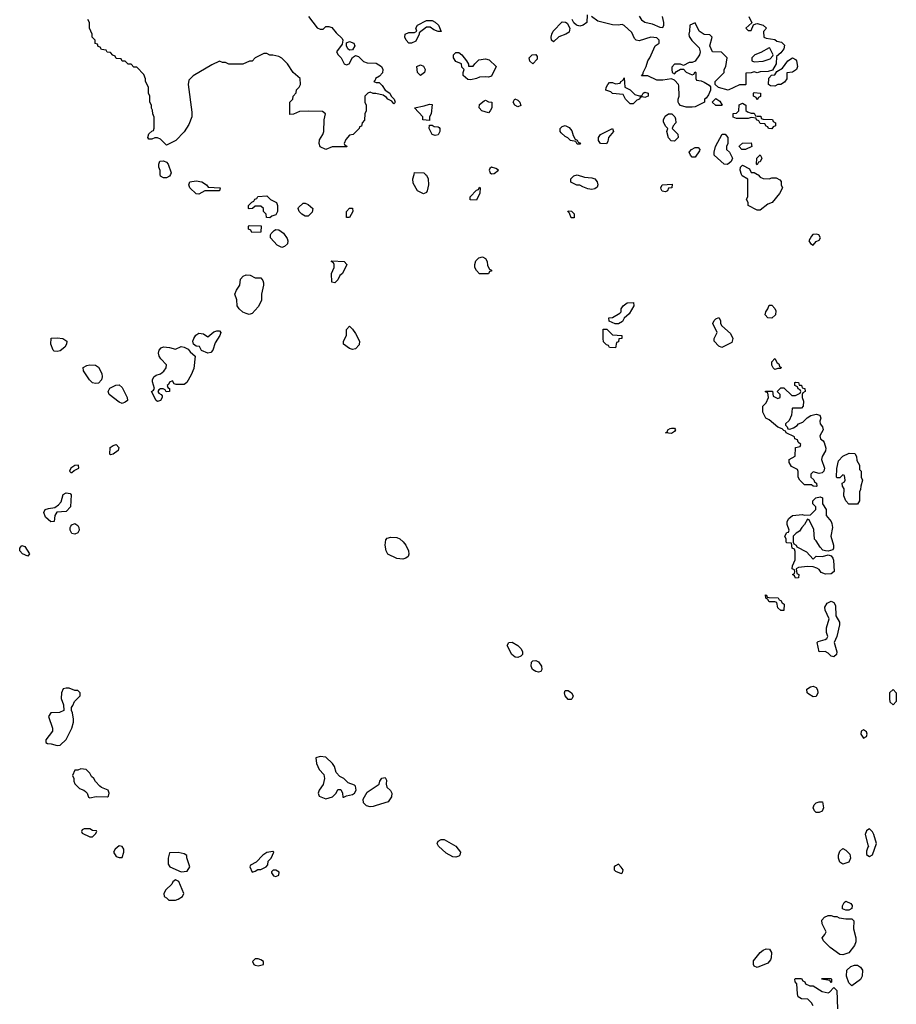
# Model space of a CAD drawing. Header units: inches. Extents: x 2601682 to 2755810, y 449311 to 584050.
# Tile 230 of 256: x 2634256 to 2640192, y 534380 to 541048. Entities that reach past the tile are written whole.
import ezdxf

# ---------------------------------------------------------------- set-up
doc = ezdxf.new("R2010")
doc.units = ezdxf.units.IN
doc.header["$MEASUREMENT"] = 0
for name, color, linetype in [('C6533', 7, 'Continuous'), ('C6534', 7, 'Continuous'), ('C6543', 7, 'Continuous')]:
    doc.layers.add(name, color=color, linetype=linetype)

msp = doc.modelspace()

# ---------------------------------------------------------------- linework, layer by layer
at = {"layer": 'C6533', "color": 2}
for points, elevation in [([(2635276.5, 540000), (2635270, 539988), (2635250, 539978), (2635230, 539978), (2635208.7, 539988.7), (2635208.3, 540000)], 38), ([(2637003.7, 540000), (2637010, 539994), (2637022, 539970), (2637024.7, 539930), (2637016, 539890), (2637010, 539878), (2636990, 539868), (2636948.9, 539888.9), (2636920.4, 539940.4), (2636918, 539970), (2636926.2, 540000)], 38), ([(2639251.9, 540000), (2639256.9, 539996.9), (2639270, 539982), (2639290, 539972), (2639330, 539971.3), (2639350, 539978), (2639378, 539978), (2639403.6, 539963.6), (2639411.6, 539951.6), (2639412, 539930), (2639422, 539910), (2639402, 539870), (2639351.1, 539808.9), (2639322, 539798), (2639270, 539758), (2639250, 539758), (2639188.7, 539790), (2639188, 539810), (2639178, 539830), (2639186, 539850), (2639187.3, 539967.3), (2639148, 539990), (2639144.8, 540000)], 38), ([(2640000, 535562), (2639990, 535555.3), (2639980.7, 535530), (2640000, 535460.1)], 42), ([(2640000, 535443), (2639990, 535418), (2639990, 535394), (2640000, 535388)], 42), ([(2639628, 534370), (2639618, 534390), (2639593.6, 534413.6), (2639550, 534418), (2639528, 534430), (2639522, 534450), (2639518, 534518), (2639507.3, 534532.7), (2639506, 534550), (2639510, 534554), (2639550, 534554), (2639558, 534538), (2639572.7, 534532.7), (2639578, 534518), (2639605.4, 534505.4), (2639630, 534504.7), (2639690, 534466), (2639730, 534458), (2639739, 534461), (2639770, 534494), (2639790, 534474), (2639794, 534350)], 38)]:
    msp.add_lwpolyline(points, dxfattribs=dict(at, elevation=elevation))
for points, elevation in [([(2638130, 539898), (2638103.1, 539903.1), (2638070, 539915.3), (2638050, 539928), (2638028.4, 539928.4), (2637987.3, 539947.3), (2637988, 539970), (2638008.4, 539991.6), (2638030, 539998), (2638080.7, 539980.7), (2638130, 539977.3), (2638150.6, 539970.6), (2638166, 539950), (2638171, 539930), (2638165.4, 539914.6), (2638150, 539902)], 38), ([(2635470, 539866), (2635450, 539868), (2635408, 539910), (2635402, 539930), (2635408, 539950), (2635450, 539957.3), (2635490, 539950.7), (2635522, 539930), (2635532.7, 539912.7), (2635614, 539910), (2635610, 539888), (2635510, 539888)], 38), ([(2638630, 539882), (2638607.3, 539887.3), (2638600.4, 539900.4), (2638598, 539910), (2638606, 539930), (2638674, 539934), (2638671.1, 539908.9), (2638650, 539906), (2638642, 539890)], 38), ([(2635950, 539706), (2635927.3, 539707.3), (2635926, 539730), (2635906, 539750), (2635906, 539770), (2635890, 539786), (2635850, 539786), (2635831.6, 539768.4), (2635810, 539766), (2635806, 539770), (2635806, 539790), (2635827.3, 539812.7), (2635842, 539818), (2635847.3, 539832.7), (2635862, 539838), (2635868.4, 539851.6), (2635930, 539854), (2635954, 539830), (2635994, 539810), (2636002, 539790), (2636002, 539750), (2635990, 539726), (2635963.6, 539716.4)], 38), ([(2637350, 539826), (2637307.3, 539827.3), (2637307.3, 539847.3), (2637350, 539894), (2637362, 539898), (2637370, 539914), (2637374, 539910), (2637372.7, 539872.7)], 38), ([(2636190, 539717), (2636166, 539730), (2636149, 539750), (2636142, 539770), (2636144, 539776), (2636175.3, 539804.7), (2636190, 539806), (2636210, 539797.3), (2636240.7, 539770), (2636235.8, 539744.2), (2636210, 539718)], 38), ([(2636490, 539708.7), (2636469, 539709), (2636469, 539750), (2636490, 539772), (2636510, 539772), (2636511.3, 539750)], 38), ([(2637990, 539706), (2637978, 539738), (2637968, 539750), (2637970, 539754), (2637991.6, 539751.6), (2638010, 539734), (2638010, 539706)], 38), ([(2635827.3, 539607.3), (2635822, 539622), (2635806, 539630), (2635806, 539650), (2635810, 539654), (2635892, 539652), (2635890, 539608)], 38), ([(2636030, 539505.6), (2636000.3, 539520.3), (2635954, 539570), (2635954, 539590), (2635959, 539601), (2635979, 539621), (2635990, 539626), (2636010, 539624.7), (2636042.5, 539602.5), (2636067.2, 539567.2), (2636072.7, 539550), (2636068.4, 539530), (2636050, 539511.6)], 38), ([(2639650, 539595.1), (2639627.1, 539592.9), (2639616.9, 539583.1), (2639600.7, 539550), (2639610, 539531.3), (2639630, 539521), (2639650, 539546), (2639670, 539556), (2639679.3, 539570), (2639668, 539590)], 42), ([(2636390, 539266), (2636368.7, 539270), (2636368, 539330), (2636386, 539370), (2636386, 539390), (2636382, 539402), (2636366, 539410), (2636370, 539414), (2636454, 539410), (2636472, 539390), (2636442, 539330), (2636424.7, 539315.3), (2636410, 539286)], 38), ([(2637370, 539326), (2637348.4, 539348.4), (2637338, 539370), (2637338, 539390), (2637344.7, 539415.3), (2637364.7, 539435.3), (2637390, 539441), (2637411.3, 539431.3), (2637422, 539410), (2637423.6, 539383.6), (2637438, 539358), (2637451.1, 539351.1), (2637450, 539346), (2637438, 539342), (2637430, 539328)], 38), ([(2635850, 539300.7), (2635890, 539300.7), (2635902, 539282), (2635906, 539266), (2635906.5, 539250), (2635893.1, 539190), (2635894, 539146), (2635870, 539104), (2635830, 539057.2), (2635810, 539052.3), (2635790, 539057.6), (2635767.7, 539067.7), (2635742, 539090), (2635729.6, 539110), (2635727.3, 539150), (2635713, 539190), (2635724, 539216), (2635747.8, 539250), (2635751.5, 539290), (2635768.7, 539311.3), (2635790, 539319.5), (2635817.7, 539317.7)], 38), ([(2638310, 538988), (2638288.4, 538988.4), (2638247.3, 539007.3), (2638246, 539030), (2638270, 539032), (2638320.4, 539059.6), (2638328, 539070), (2638328.7, 539090), (2638342, 539110), (2638370, 539131.3), (2638412.7, 539132.7), (2638414, 539110), (2638383.6, 539056.4), (2638350, 539026), (2638336.9, 539003.1)], 38), ([(2639350, 539025.6), (2639322, 539030), (2639304, 539050), (2639308.7, 539070), (2639322, 539090), (2639330, 539114), (2639350, 539114), (2639370, 539092), (2639375.9, 539075.9), (2639374.4, 539050)], 38), ([(2639010, 538828.7), (2638990, 538838), (2638958, 538870), (2638958, 538890), (2638978, 538930), (2638948.7, 538990), (2638958, 539010), (2638970, 539022), (2638990, 539032), (2639002, 539010), (2639002, 538990), (2639010, 538974), (2639070, 538922), (2639084.7, 538890), (2639078, 538862)], 38), ([(2635530, 538789.7), (2635487.7, 538807.7), (2635474, 538834), (2635450, 538838), (2635433.2, 538850), (2635428, 538870), (2635434.3, 538890), (2635448.9, 538911.1), (2635470, 538924.6), (2635501.1, 538921.1), (2635530, 538901), (2635570, 538933.4), (2635590, 538940.5), (2635610, 538941), (2635617.3, 538930), (2635612.2, 538910), (2635579.6, 538860.4), (2635563.7, 538810), (2635550, 538795.1)], 38), ([(2636510, 538815.3), (2636490, 538822), (2636448.7, 538850), (2636449, 538871), (2636468.7, 538910), (2636468, 538950), (2636490, 538972), (2636510, 538952), (2636530, 538922), (2636556, 538870), (2636554.8, 538845.2), (2636530, 538818)], 38), ([(2638290, 538826), (2638250, 538828), (2638242, 538842), (2638230, 538846), (2638210, 538866), (2638206, 538890), (2638207.3, 538952.7), (2638232.7, 538952.7), (2638270, 538914), (2638334, 538910), (2638334, 538890), (2638314, 538886), (2638310, 538866), (2638298, 538862)], 38), ([(2634510, 538800.7), (2634490, 538803.7), (2634482.7, 538810), (2634466.6, 538850), (2634469.5, 538890.5), (2634510, 538894), (2634547.9, 538887.9), (2634574.8, 538870), (2634574, 538850), (2634562, 538830), (2634530, 538805.1)], 38), ([(2635316.5, 538576.5), (2635302.7, 538582.7), (2635290, 538602), (2635270, 538594), (2635263.6, 538576.4), (2635254, 538570), (2635258, 538558), (2635271.3, 538551.3), (2635270, 538529.3), (2635248.4, 538528.4), (2635242, 538542), (2635228, 538548), (2635210, 538548.7), (2635198, 538542), (2635191.3, 538530), (2635198, 538518), (2635214, 538510), (2635219.8, 538499.8), (2635220.7, 538490), (2635210, 538469.5), (2635190, 538462.7), (2635179, 538470), (2635149.3, 538530), (2635162, 538538), (2635168.7, 538550), (2635155.9, 538595.9), (2635155.6, 538610), (2635164.5, 538630), (2635179.7, 538640.3), (2635210, 538650.5), (2635232.3, 538667.7), (2635247, 538690), (2635249.3, 538710), (2635211.5, 538751.5), (2635200.9, 538770), (2635197, 538790), (2635200.9, 538810), (2635213.8, 538826.2), (2635230, 538832.4), (2635270, 538828.5), (2635310, 538816.3), (2635350, 538834.4), (2635370.3, 538830.3), (2635396.7, 538816.7), (2635410, 538798.8), (2635444.7, 538770), (2635434.4, 538685.6), (2635417, 538643), (2635388.7, 538591.3), (2635370, 538578.4)], 38), ([(2639370, 538678), (2639358, 538690), (2639348.9, 538708.9), (2639348.7, 538730), (2639370, 538754), (2639384.7, 538724.7), (2639396.9, 538716.9), (2639402, 538702), (2639412.7, 538692.7), (2639410, 538686), (2639390, 538686)], 38), ([(2634770, 538583.7), (2634750, 538589.5), (2634728.3, 538608.3), (2634689, 538670), (2634686.6, 538693.4), (2634710, 538706.8), (2634730.5, 538710.5), (2634770, 538707.7), (2634790, 538694), (2634811.9, 538651.9), (2634815.5, 538630), (2634810.5, 538609.5), (2634790, 538586.6)], 38), ([(2639470, 538274), (2639496.4, 538283.6), (2639520.4, 538299.6), (2639529, 538311), (2639558, 538322), (2639588.9, 538351.1), (2639613.2, 538366.8), (2639650, 538376.4), (2639674, 538370), (2639680.5, 538350), (2639674.9, 538330), (2639677.1, 538310), (2639692.7, 538290), (2639697.6, 538270), (2639674.4, 538230), (2639679.3, 538210), (2639696.7, 538196.7), (2639704.5, 538184.5), (2639714.4, 538145.6), (2639712.7, 538127.3), (2639691, 538090), (2639684.7, 538070), (2639706.8, 538010), (2639701, 537990), (2639690, 537979), (2639670, 537975.3), (2639630, 537986), (2639614, 537970), (2639614, 537950), (2639632.7, 537932.7), (2639638, 537918), (2639652, 537910), (2639654, 537890), (2639650, 537886), (2639628.4, 537888.4), (2639618, 537898), (2639570, 537898), (2639538, 537930), (2639528, 537950), (2639527.3, 537987.3), (2639522, 538002), (2639483.1, 538023.1), (2639466, 538050), (2639466, 538070), (2639507.3, 538092.7), (2639508.4, 538151.6), (2639542, 538158), (2639546, 538170), (2639527.3, 538187.3), (2639522, 538202), (2639506, 538210), (2639502, 538222), (2639446, 538250), (2639442, 538262), (2639430, 538266), (2639418, 538278), (2639390, 538288), (2639330, 538338), (2639308, 538350), (2639288, 538390), (2639288.4, 538431.6), (2639310, 538454), (2639326, 538490), (2639322, 538522), (2639307.3, 538527.3), (2639307.3, 538532.7), (2639352.7, 538532.7), (2639358, 538498), (2639390, 538482), (2639406, 538490), (2639406, 538510), (2639386, 538530), (2639410, 538554), (2639430, 538554), (2639483.6, 538503.6), (2639510, 538502), (2639542, 538518), (2639546, 538530), (2639542, 538542), (2639527.3, 538547.3), (2639522, 538562), (2639506, 538570), (2639506, 538590), (2639510, 538594), (2639530, 538592), (2639534, 538574), (2639550, 538572), (2639554, 538554), (2639572, 538550), (2639574, 538530), (2639558, 538522), (2639554, 538510), (2639554, 538490), (2639563.6, 538463.6), (2639562, 538430), (2639550, 538418), (2639490, 538418), (2639486, 538414), (2639482, 538370), (2639465.4, 538334.6), (2639442, 538310), (2639442, 538302), (2639454, 538290), (2639458, 538278)], 38), ([(2634950, 538449.4), (2634930, 538457.2), (2634862, 538510), (2634854, 538530), (2634866.3, 538553.7), (2634906.8, 538573.2), (2634930, 538574.8), (2634950, 538556), (2634982.8, 538490), (2634986, 538470), (2634970, 538457.2)], 38), ([(2638670, 538246.6), (2638628, 538250), (2638642, 538258), (2638646, 538270), (2638661.5, 538278.5), (2638670, 538282.8), (2638690, 538281), (2638697.3, 538270), (2638690, 538259)], 38), ([(2634870, 538102), (2634865.6, 538105.6), (2634869.2, 538150), (2634890, 538164), (2634910, 538170.6), (2634927.3, 538150), (2634922, 538130), (2634890, 538106)], 38), ([(2639870, 537768), (2639849.1, 537789.1), (2639836.4, 537823.6), (2639838, 537870), (2639828, 537890), (2639826, 537910), (2639842, 537918), (2639846, 537930), (2639842, 537962), (2639830, 537966), (2639810, 537946), (2639790, 537946), (2639788, 537950), (2639788.9, 538008.9), (2639800.4, 538059.6), (2639830, 538092), (2639872.7, 538112.7), (2639912, 538110), (2639922, 538090), (2639923.6, 538063.6), (2639942, 538030), (2639942, 538002), (2639954, 537990), (2639954, 537950), (2639962, 537930), (2639951, 537889), (2639950, 537866), (2639942, 537850), (2639942, 537790), (2639930, 537768)], 38), ([(2634655.3, 538030), (2634630, 538028.7), (2634602, 538010), (2634594, 537990), (2634602, 537982), (2634610, 537982), (2634624, 537996), (2634656, 538010)], 42), ([(2634467.2, 537647.2), (2634430, 537679.5), (2634419.7, 537710), (2634427.6, 537730), (2634450, 537738.7), (2634494.8, 537745.2), (2634518.3, 537761.7), (2634537.4, 537782.6), (2634550, 537833.4), (2634570, 537843.7), (2634598.4, 537838.4), (2634604, 537830), (2634599.3, 537750), (2634570, 537718.4), (2634507.3, 537712.7), (2634494.8, 537690), (2634490, 537649.5)], 38), ([(2639730, 537448), (2639711.6, 537451.6), (2639695.5, 537455.5), (2639675.5, 537475.5), (2639650, 537518), (2639638, 537530), (2639634.6, 537594.6), (2639602, 537662), (2639590, 537666), (2639571.3, 537628.7), (2639552, 537610), (2639536.9, 537583.1), (2639514, 537570), (2639494, 537550), (2639494, 537510), (2639498, 537498), (2639514, 537490), (2639518, 537478), (2639583.6, 537443.6), (2639630, 537394), (2639650, 537414), (2639692, 537412), (2639730, 537422.8), (2639750, 537416), (2639762, 537402), (2639767.1, 537387.1), (2639770.7, 537310), (2639750, 537295.1), (2639712.8, 537292.8), (2639684.2, 537304.2), (2639670, 537324), (2639654, 537334), (2639630, 537342), (2639590, 537344), (2639530, 537338), (2639514, 537330), (2639518, 537298), (2639531.1, 537291.1), (2639530, 537268), (2639510, 537266), (2639502, 537282), (2639488, 537290), (2639502, 537298), (2639506, 537310), (2639502, 537322), (2639486, 537330), (2639488, 537350), (2639508, 537390), (2639507.3, 537447.3), (2639502, 537462), (2639486, 537470), (2639482, 537502), (2639450, 537506), (2639446, 537510), (2639446, 537530), (2639438, 537550), (2639450, 537574), (2639462, 537578), (2639466, 537590), (2639454, 537630), (2639453.2, 537650), (2639464, 537670), (2639490, 537690.5), (2639556.9, 537696.9), (2639567.3, 537692.7), (2639610, 537694), (2639646, 537730), (2639646, 537750), (2639626, 537770), (2639626, 537790), (2639646, 537810), (2639676.9, 537816.9), (2639691.3, 537810), (2639691.3, 537770), (2639716, 537730), (2639717.3, 537690), (2639750.4, 537650.4), (2639756.1, 537636.1), (2639759.5, 537610), (2639748.8, 537550), (2639766, 537490), (2639767.7, 537470), (2639762.8, 537457.2)], 38), ([(2634630, 537564.5), (2634610, 537569.4), (2634598.4, 537590), (2634598.4, 537610), (2634602.8, 537617.2), (2634610, 537627.3), (2634630, 537635.5), (2634650, 537622.8), (2634657.1, 537610), (2634659.3, 537590), (2634650, 537573.2)], 38), ([(2636850, 537395.1), (2636810, 537399.5), (2636748.2, 537428.2), (2636737, 537450), (2636731.6, 537490), (2636734.5, 537525.5), (2636743.6, 537536.4), (2636770, 537542.4), (2636810, 537540.4), (2636830, 537532.7), (2636852.9, 537512.9), (2636870.3, 537490.3), (2636888, 537450), (2636890.7, 537429.3), (2636887.1, 537412.9), (2636870, 537401.2)], 38), ([(2634310, 537414), (2634275.3, 537430), (2634257.2, 537450), (2634256, 537470), (2634270, 537486.8), (2634290, 537481), (2634322.8, 537430)], 38), ([(2639410, 537046), (2639390, 537066), (2639382, 537102), (2639370, 537106), (2639330, 537106), (2639322, 537122), (2639308, 537130), (2639307.3, 537152.7), (2639314, 537150), (2639318, 537138), (2639330, 537134), (2639392.7, 537132.7), (2639398, 537118), (2639410, 537114), (2639418, 537098), (2639432, 537090), (2639430, 537048)], 38), ([(2639770, 536733.2), (2639750, 536737.2), (2639730, 536758), (2639710, 536768.7), (2639670, 536766), (2639655.3, 536830), (2639662, 536838), (2639710, 536851.3), (2639722, 536858), (2639728.7, 536870), (2639718.9, 536898.9), (2639718.7, 536930), (2639738.4, 536990), (2639709.2, 537050), (2639708.7, 537070), (2639724.5, 537095.5), (2639750, 537110.7), (2639770, 537101), (2639781.1, 537081.1), (2639782.4, 537010), (2639806.9, 536966.9), (2639807.4, 536950), (2639790.2, 536869.8), (2639770.7, 536830), (2639790, 536766), (2639786.8, 536750)], 38), ([(2637630, 536729.7), (2637610, 536731.5), (2637588, 536750), (2637557, 536810), (2637569.2, 536830), (2637590, 536832.4), (2637630.2, 536810.2), (2637650.4, 536790), (2637661.3, 536770), (2637660.5, 536750), (2637650, 536738)], 38), ([(2637770, 536629.6), (2637750, 536633.3), (2637727.6, 536647.6), (2637718.9, 536670), (2637722.7, 536697.3), (2637730, 536706.8), (2637750, 536708.2), (2637770, 536699.1), (2637788.4, 536670), (2637792.7, 536647.3), (2637785.2, 536634.8)], 38), ([(2634590, 536522), (2634570, 536522), (2634550, 536515.3), (2634538, 536490), (2634536, 536450), (2634552.7, 536407.3), (2634554, 536370), (2634524.7, 536355.3), (2634466.8, 536353.2), (2634452, 536330), (2634478, 536250), (2634478, 536230), (2634432, 536170), (2634432.7, 536152.7), (2634445.4, 536145.4), (2634470, 536144.7), (2634510, 536132), (2634530, 536134), (2634570, 536174), (2634608.7, 536250), (2634621.2, 536290), (2634621.2, 536310), (2634614, 536354), (2634606, 536370), (2634606, 536390), (2634616.4, 536403.6), (2634626, 536430), (2634666, 536470), (2634666, 536490), (2634650, 536506), (2634630, 536506)], 42), ([(2639630, 536461.2), (2639600.1, 536480.1), (2639589, 536490), (2639586.3, 536513.7), (2639610, 536530.8), (2639630, 536534), (2639650, 536526), (2639659.1, 536510), (2639660.5, 536490), (2639650, 536464)], 38), ([(2637970, 536445.1), (2637950, 536469.2), (2637944.5, 536490), (2637950, 536504.7), (2637970, 536504.9), (2637993, 536490), (2638003, 536470), (2637997.3, 536450), (2637990, 536445.1)], 38), ([(2639970, 536238), (2639954, 536230), (2639952, 536210), (2639970, 536182), (2639990, 536194), (2639994, 536210), (2639990, 536226)], 42), ([(2636290, 536059), (2636262, 536050), (2636264.7, 536010), (2636284.7, 535970), (2636315.3, 535935.3), (2636321, 535910), (2636310.7, 535869.3), (2636284.7, 535830), (2636278, 535810), (2636284.7, 535790), (2636330, 535771.3), (2636374, 535786), (2636398, 535810), (2636410, 535834), (2636430, 535834), (2636442, 535810), (2636443.6, 535783.6), (2636450, 535782), (2636468.4, 535791.6), (2636510, 535800.7), (2636524, 535810), (2636535.1, 535830), (2636530, 535858), (2636524, 535864), (2636480.2, 535880.2), (2636450, 535908), (2636423.1, 535923.1), (2636398, 535950), (2636388.7, 535990), (2636375.3, 536010), (2636330, 536053.2)], 42), ([(2634670, 535975.3), (2634650, 535966), (2634630, 535966), (2634614, 535930), (2634622, 535910), (2634622, 535890), (2634630, 535874), (2634662, 535842), (2634691, 535831), (2634702, 535822), (2634712, 535810), (2634722, 535782), (2634730, 535778), (2634772.9, 535787.1), (2634850, 535784.7), (2634858, 535790), (2634862, 535810), (2634855.3, 535830), (2634810, 535848.7), (2634798, 535858), (2634768.9, 535888.9), (2634758, 535910), (2634742, 535922), (2634730, 535946), (2634706, 535970)], 42), ([(2636630, 535718), (2636604.9, 535724.9), (2636583.7, 535743.7), (2636582, 535770), (2636610, 535815.8), (2636689.4, 535870), (2636695.1, 535890), (2636708.5, 535911.5), (2636730, 535915.5), (2636738.8, 535898.8), (2636737.3, 535870), (2636742.8, 535850), (2636767.7, 535827.7), (2636776.5, 535810), (2636774.7, 535785.3), (2636750, 535751.5), (2636670, 535725.6), (2636650, 535718.7)], 38), ([(2639650, 535678), (2639638, 535690), (2639628.7, 535710), (2639635.3, 535730), (2639650, 535744.7), (2639670, 535751.3), (2639692, 535750), (2639698, 535710), (2639690, 535688), (2639670, 535678)], 38), ([(2634730, 535568), (2634692.7, 535567.3), (2634678, 535562), (2634674, 535550), (2634678, 535538), (2634730, 535514), (2634750, 535514), (2634770, 535534), (2634778, 535550), (2634775.3, 535555.3), (2634750, 535558)], 42), ([(2634930, 535454), (2634902, 535430), (2634892, 535410), (2634910, 535382), (2634930, 535374), (2634950, 535374), (2634962, 535410), (2634962, 535430), (2634950, 535448)], 42), ([(2637210, 535376.2), (2637190, 535377.6), (2637143.9, 535403.9), (2637092.3, 535450), (2637083.7, 535470), (2637090, 535484.7), (2637110, 535496.3), (2637130, 535495.5), (2637210.3, 535450.3), (2637240.5, 535410), (2637236.3, 535390), (2637230, 535383.7)], 38), ([(2635330, 535408.7), (2635270, 535406), (2635262, 535370), (2635262, 535330), (2635272, 535310), (2635350, 535278), (2635390, 535282), (2635408, 535310), (2635388, 535372), (2635388, 535388), (2635370, 535398)], 42), ([(2635970, 535415.3), (2635930, 535408), (2635902, 535390), (2635856.9, 535343.1), (2635818, 535322), (2635814, 535310), (2635830, 535274), (2635850, 535282), (2635868, 535292), (2635890, 535292), (2635926, 535310), (2635935.3, 535324.7), (2635938, 535350), (2635958, 535370), (2635978, 535410)], 42), ([(2639830, 535329), (2639810, 535342), (2639800.9, 535370), (2639800.9, 535390), (2639810, 535418), (2639830, 535436), (2639850, 535424.7), (2639877.5, 535397.5), (2639882.8, 535370), (2639870, 535342)], 38), ([(2638310, 535328), (2638290, 535318), (2638282, 535310), (2638282, 535290), (2638290, 535282), (2638330, 535264.7), (2638338, 535270), (2638342, 535290), (2638330, 535308)], 42), ([(2635990, 535288), (2635972.7, 535287.3), (2635962, 535278), (2635962, 535270), (2635974, 535250), (2635990, 535244.7), (2636010, 535254), (2636014, 535274)], 42), ([(2635310, 535222), (2635292, 535210), (2635285.4, 535194.6), (2635245.4, 535154.6), (2635232, 535130), (2635234, 535110), (2635250, 535102), (2635266, 535086), (2635310, 535086), (2635330, 535091.3), (2635358, 535110), (2635368, 535130), (2635332.7, 535212.7)], 42), ([(2639850, 535018), (2639827.3, 535027.3), (2639827.3, 535047.3), (2639838, 535070), (2639850, 535078), (2639883.6, 535063.6), (2639892, 535050), (2639890, 535028), (2639870, 535018)], 38), ([(2639770, 534974), (2639790, 534974), (2639805.4, 534965.4), (2639850, 534958), (2639890, 534958), (2639905.4, 534945.4), (2639903, 534890), (2639917.3, 534830), (2639918, 534802), (2639910, 534778), (2639870, 534728), (2639830, 534715.3), (2639810, 534718), (2639744, 534764), (2639698, 534810), (2639688.9, 534831.1), (2639708.4, 534851.6), (2639718, 534870), (2639690, 534926), (2639688, 534950), (2639706, 534970), (2639730, 534982), (2639750, 534982)], 38), ([(2639250, 534628.7), (2639230, 534638), (2639224, 534650), (2639225.4, 534674.6), (2639269.7, 534730.3), (2639290, 534747.3), (2639310, 534756.3), (2639332.8, 534752.8), (2639346, 534730), (2639345.4, 534694.6), (2639339.8, 534680.2), (2639321, 534659)], 38), ([(2635870, 534688.7), (2635851.6, 534688.4), (2635832, 534670), (2635842, 534650), (2635850, 534644.7), (2635870, 534641), (2635890, 534644.7), (2635906, 534650), (2635908, 534670), (2635890, 534682)], 42), ([(2639890, 534506), (2639870, 534526), (2639855.3, 534570), (2639858, 534610), (2639884, 534636), (2639910, 534646), (2639930, 534644), (2639950, 534631), (2639962, 534610), (2639960.5, 534570), (2639950, 534549)], 38), ([(2639750, 534526), (2639742, 534542), (2639686, 534550), (2639690, 534554), (2639750, 534554), (2639754, 534550), (2639754, 534530)], 38)]:
    msp.add_lwpolyline(points, close=True, dxfattribs=dict(at, elevation=elevation))
at = {"layer": 'C6534', "color": 2, "elevation": 38}
for points in [[(2636210.8, 541070), (2636270, 540992), (2636290, 540984.7), (2636310, 540984.7), (2636330, 541001), (2636350, 541002.8), (2636370, 540994.8), (2636398.8, 540958.8), (2636439.8, 540919.8), (2636444.7, 540910), (2636438.8, 540881.2), (2636402, 540830), (2636412, 540810), (2636432, 540790), (2636454, 540750), (2636470, 540742), (2636486, 540750), (2636508.9, 540791.1), (2636530, 540804.7), (2636550, 540798), (2636583.8, 540763.8), (2636610, 540755.8), (2636670, 540753.4), (2636706.4, 540730), (2636715.8, 540710), (2636712.2, 540687.8), (2636693.4, 540666.6), (2636664.7, 540650), (2636662, 540638), (2636654, 540630), (2636670, 540622), (2636690, 540622), (2636710, 540602), (2636730.8, 540570.8), (2636762, 540550), (2636771, 540531), (2636791.3, 540510), (2636798, 540490), (2636795.3, 540484.7), (2636790, 540478), (2636776.4, 540496.4), (2636749.2, 540509.2), (2636740.4, 540520.4), (2636716.4, 540536.4), (2636668.4, 540548.4), (2636648.7, 540548.7), (2636630, 540558), (2636614, 540550), (2636594, 540530), (2636594, 540490), (2636602, 540470), (2636602, 540430), (2636592, 540410), (2636591.6, 540368.4), (2636574, 540350), (2636570, 540326), (2636558, 540322), (2636554, 540310), (2636514, 540270), (2636490, 540266), (2636463.6, 540236.4), (2636454, 540210), (2636458, 540198), (2636470, 540194), (2636472, 540188), (2636372.7, 540187.3), (2636330, 540168), (2636290, 540186), (2636284, 540210), (2636286.3, 540233.7), (2636308.7, 540270), (2636315.3, 540290), (2636318, 540370), (2636326, 540410), (2636307.3, 540427.3), (2636210, 540428), (2636150, 540426), (2636110, 540408), (2636086, 540406), (2636086, 540490), (2636106, 540510), (2636108, 540530), (2636127.3, 540552.7), (2636130, 540574), (2636148.4, 540591.6), (2636158, 540610), (2636155.3, 540650), (2636108.7, 540690), (2636069.1, 540749.1), (2636030, 540788), (2636010, 540798), (2635970, 540808.7), (2635950, 540808.7), (2635930, 540818), (2635910, 540818), (2635851.1, 540788.9), (2635830, 540768), (2635812.7, 540767.3), (2635767.3, 540747.3), (2635672.7, 540747.3), (2635650, 540758), (2635630, 540758), (2635610, 540768), (2635556.9, 540743.1), (2635431.1, 540668.9), (2635402, 540638), (2635396, 540610), (2635422, 540422), (2635421, 540390), (2635400.7, 540339.3), (2635370, 540288), (2635314, 540230), (2635250, 540198), (2635210, 540238), (2635190, 540248), (2635170, 540248), (2635150, 540238), (2635130, 540238), (2635124, 540250), (2635130, 540274), (2635150, 540294), (2635162, 540298), (2635167.3, 540312.7), (2635167.3, 540387.3), (2635158, 540410), (2635156.4, 540436.4), (2635148.9, 540448.9), (2635148, 540470), (2635138, 540490), (2635138, 540530), (2635128.7, 540550), (2635128, 540590), (2635108, 540630), (2635107.3, 540647.3), (2635096.4, 540676.4), (2635050, 540726), (2635030, 540726), (2635010, 540746), (2634990, 540746), (2634970, 540766), (2634950, 540766), (2634942, 540782), (2634910, 540786), (2634902, 540802), (2634887.3, 540807.3), (2634870, 540826), (2634847.3, 540827.3), (2634842, 540842), (2634810, 540846), (2634802, 540862), (2634787.3, 540867.3), (2634782, 540882), (2634767.3, 540887.3), (2634766, 540910), (2634746, 540930), (2634746, 540950), (2634728, 540990), (2634728, 541030), (2634718, 541050)], [(2638099.6, 541080.4), (2638096, 541030), (2638072, 541010), (2638050, 541004), (2638026, 541010), (2638007.3, 541027.3), (2637998, 541050)], [(2639194, 541070), (2639214, 541026), (2639174, 540990), (2639190, 540974), (2639210, 540974), (2639226, 541014), (2639240.4, 541019.6), (2639250, 541022), (2639290, 541011.3), (2639312, 540990), (2639292.7, 540967.3), (2639294, 540930), (2639310, 540922), (2639370, 540914), (2639383.6, 540903.6), (2639415.3, 540895.3), (2639434.4, 540874.4), (2639430.8, 540850), (2639410, 540824), (2639381, 540799), (2639378, 540750), (2639352.7, 540707.3), (2639323.6, 540696.4), (2639270, 540695.3), (2639250, 540688.7), (2639230, 540695.3), (2639210, 540688), (2639174, 540686), (2639174, 540610), (2639170, 540606), (2639130, 540606), (2639054, 540570), (2638988.4, 540588.4), (2638966, 540610), (2638966, 540630), (2639026, 540690), (2639026, 540710), (2639038, 540730), (2639046, 540790), (2639007.3, 540827.3), (2638948, 540830), (2638928.7, 540870), (2638946, 540930), (2638930, 540946), (2638890, 540948), (2638864.7, 540964.7), (2638858, 540970), (2638830, 541026), (2638794, 541010), (2638792, 540970), (2638786, 540950), (2638790, 540934), (2638807.1, 540907.1), (2638857.3, 540857.3), (2638862.8, 540830), (2638858.8, 540810), (2638830, 540768), (2638810, 540758), (2638790, 540758), (2638750, 540738), (2638730, 540746), (2638690, 540746), (2638672.7, 540727.3), (2638672, 540710), (2638674, 540690), (2638690, 540682), (2638703.1, 540696.9), (2638730, 540714), (2638750, 540714), (2638770, 540692), (2638810, 540674), (2638822, 540678), (2638830, 540694), (2638834, 540690), (2638834, 540650), (2638838, 540638), (2638870, 540634), (2638890, 540624.7), (2638924.7, 540604.7), (2638932.7, 540592.7), (2638934, 540570), (2638919.8, 540540.2), (2638903.6, 540516.4), (2638894, 540510), (2638894, 540490), (2638830, 540458), (2638810, 540455.3), (2638770, 540455.3), (2638730, 540468), (2638720.2, 540480.2), (2638715.3, 540490), (2638715.3, 540510), (2638722, 540530), (2638720.4, 540600.4), (2638718, 540610), (2638690, 540638), (2638670, 540648), (2638610, 540638), (2638570, 540638), (2638510, 540668), (2638467.3, 540667.3), (2638478, 540682), (2638478, 540690), (2638498, 540730), (2638508.7, 540770), (2638522, 540790), (2638558, 540870), (2638586, 540890), (2638586, 540910), (2638570, 540926), (2638530, 540928.7), (2638450, 540904), (2638430, 540908.7), (2638420.2, 540920.2), (2638402, 540962), (2638350, 541009.2), (2638336, 541016), (2638308.4, 541011.6), (2638270, 541013.6), (2638170, 541039), (2638128.9, 541068.9)], [(2638450, 541072), (2638467.1, 541047.1), (2638490, 541031.3), (2638539.8, 541019.8), (2638590, 540998), (2638610, 540994), (2638618, 541010), (2638618, 541030), (2638608.7, 541070)], [(2635208.3, 540000), (2635207.3, 540027.3), (2635198, 540050), (2635198, 540070), (2635206, 540090), (2635230, 540092), (2635250, 540082), (2635262, 540070), (2635282, 540010), (2635276.5, 540000)], [(2639144.8, 540000), (2639135.3, 540030), (2639138, 540050), (2639150, 540062), (2639196.9, 540036.9), (2639210, 540014), (2639230, 540014), (2639251.9, 540000)], [(2636926.2, 540000), (2636930, 540014), (2636991.6, 540011.6), (2637003.7, 540000)]]:
    msp.add_lwpolyline(points, dxfattribs=at)
at = {"layer": 'C6534', "color": 2}
for points, elevation in [([(2637090, 540968.7), (2637060.2, 540980.2), (2637036.4, 540996.4), (2637010, 540998), (2636962, 540958), (2636962, 540950), (2636938, 540902), (2636910, 540888.7), (2636890, 540889), (2636874, 540910), (2636864, 540930), (2636866, 540950), (2636890, 540962), (2636930, 540962), (2636946, 540970), (2636938, 540990), (2636949.2, 541010.8), (2637010, 541042), (2637050, 541042), (2637070, 541032), (2637092, 541010), (2637110.9, 540969.1)], 38), ([(2637870, 540898), (2637858, 540910), (2637855.3, 540930), (2637859, 540950), (2637869.3, 540970.7), (2637930, 541034), (2637951.6, 541031.6), (2637963.6, 541023.6), (2637982, 540990), (2637976, 540964), (2637954, 540950), (2637907.3, 540932.7)], 38), ([(2636490, 540841.2), (2636479, 540850), (2636468, 540870), (2636468.7, 540891.3), (2636490, 540900.5), (2636519.1, 540890), (2636524.9, 540870), (2636510, 540844)], 38), ([(2639330, 540858), (2639275.3, 540824.7), (2639234, 540810), (2639214, 540790), (2639214, 540770), (2639230, 540762), (2639290, 540766), (2639338, 540782), (2639356.4, 540803.6), (2639358, 540810), (2639335.3, 540855.3)], 38), ([(2637327.3, 540732.7), (2637338, 540750), (2637364.7, 540775.3), (2637410, 540782), (2637435.3, 540775.3), (2637482, 540730), (2637450, 540666), (2637430, 540658), (2637410, 540662), (2637370, 540659), (2637350, 540649.2), (2637310, 540641.2), (2637290, 540644), (2637258, 540670), (2637258, 540690), (2637266, 540710), (2637250, 540726), (2637248, 540748), (2637210, 540764), (2637193.2, 540790), (2637194, 540810), (2637210, 540826), (2637230, 540826), (2637250.7, 540810.7), (2637282, 540770), (2637294, 540746), (2637294, 540734)], 38), ([(2637730, 540748), (2637710, 540766), (2637706, 540790), (2637726, 540810), (2637750, 540812), (2637759.6, 540799.6), (2637759.6, 540780.4)], 38), ([(2639370, 540598), (2639340.4, 540600.4), (2639326, 540610), (2639328.4, 540651.6), (2639347.3, 540672.7), (2639370, 540674), (2639382, 540698), (2639420.4, 540719.6), (2639457.2, 540770), (2639490, 540790.4), (2639510, 540779.1), (2639517.1, 540770), (2639523.7, 540730), (2639515.3, 540710), (2639490, 540693.6), (2639451.6, 540688.4), (2639450, 540648), (2639434.4, 540625.6), (2639410, 540608.7), (2639390, 540608)], 38), ([(2636970, 540669.3), (2636948.7, 540690), (2636946, 540730), (2636970, 540742), (2636990, 540734), (2637001, 540710), (2636998, 540690)], 38), ([(2638450, 540531.3), (2638468, 540532), (2638478, 540550), (2638490, 540558), (2638512, 540550), (2638510.7, 540529.3), (2638490, 540522), (2638474, 540526), (2638458, 540522), (2638454, 540510), (2638436, 540504), (2638410, 540478), (2638390, 540478), (2638358, 540510), (2638342, 540542), (2638270, 540548.7), (2638259, 540559), (2638226, 540570), (2638228, 540588), (2638238, 540610), (2638250, 540622), (2638270, 540622), (2638290, 540614), (2638322, 540618), (2638326, 540630), (2638342, 540638), (2638350, 540654), (2638354, 540590), (2638390, 540572), (2638422, 540542)], 38), ([(2639250, 540506), (2639242, 540522), (2639226, 540530), (2639226, 540550), (2639230, 540554), (2639272, 540550), (2639271.6, 540528.4), (2639258, 540522)], 38), ([(2637030, 540366), (2636986, 540370), (2636986, 540390), (2636928.4, 540451.6), (2636996, 540464), (2637030, 540476), (2637050, 540474), (2637042, 540410), (2637032, 540390)], 38), ([(2637430, 540418), (2637386, 540430), (2637368, 540450), (2637370, 540474), (2637400.4, 540499.6), (2637410, 540502), (2637430, 540492), (2637454, 540490), (2637452, 540450), (2637442, 540430)], 38), ([(2637630, 540458), (2637608.9, 540468.9), (2637598, 540490), (2637608, 540512), (2637630, 540502), (2637642, 540490), (2637650, 540466)], 38), ([(2639010, 540466), (2638970, 540468), (2638946, 540490), (2638970, 540514), (2638996.9, 540496.9), (2639012, 540470)], 38), ([(2639210, 540414), (2639230, 540414), (2639238, 540398), (2639250, 540394), (2639274, 540394), (2639278, 540378), (2639290, 540374), (2639352.7, 540372.7), (2639358, 540358), (2639374, 540350), (2639374, 540330), (2639358, 540322), (2639350, 540308), (2639326, 540310), (2639322, 540322), (2639310, 540326), (2639302, 540342), (2639270, 540346), (2639262, 540362), (2639246, 540370), (2639242, 540382), (2639210, 540386), (2639190, 540378), (2639110, 540378), (2639088, 540388), (2639088, 540412), (2639110, 540414), (2639126, 540430), (2639128.4, 540471.6), (2639150, 540482), (2639172, 540470), (2639172.7, 540432.7), (2639183.6, 540423.6)], 38), ([(2638690, 540226), (2638667.3, 540227.3), (2638648.4, 540248.4), (2638638, 540290), (2638646, 540310), (2638630, 540326), (2638616.4, 540356.4), (2638615.3, 540370), (2638626, 540394), (2638650, 540411.3), (2638672, 540410), (2638692, 540390), (2638696.9, 540376.9), (2638698, 540350), (2638682, 540330), (2638674, 540310), (2638712.7, 540272.7), (2638714, 540250)], 38), ([(2637070, 540264), (2637048, 540270), (2637028.7, 540310), (2637030, 540334), (2637050, 540334), (2637063.6, 540323.6), (2637090, 540322), (2637096.9, 540316.9), (2637102, 540310), (2637102, 540290), (2637090, 540269)], 38), ([(2638030, 540206), (2638022, 540222), (2637986, 540230), (2637968.4, 540248.4), (2637950, 540258), (2637922, 540282), (2637915.3, 540290), (2637915.3, 540310), (2637930, 540324.7), (2637950, 540331), (2637976.8, 540316.8), (2637994.4, 540294.4), (2638003.6, 540263.6), (2638018, 540238), (2638032, 540232), (2638038, 540218), (2638052.7, 540212.7), (2638050, 540206)], 38), ([(2638230, 540208), (2638190, 540208.7), (2638175.3, 540230), (2638175.3, 540250), (2638188, 540270), (2638271.1, 540311.1), (2638278, 540290), (2638242, 540250), (2638238, 540222)], 38), ([(2639050, 540068), (2639026, 540070), (2638958, 540130), (2638958, 540150), (2638968.7, 540190), (2639012.7, 540272.7), (2639032.7, 540272.7), (2639052, 540250), (2639052, 540210), (2639042, 540190), (2639042, 540170), (2639062, 540150), (2639082, 540110), (2639072.7, 540087.3)], 38), ([(2639170, 540168.7), (2639146, 540170), (2639128, 540190), (2639130, 540194), (2639150, 540212), (2639210, 540214), (2639214, 540190)], 38), ([(2638810, 540118), (2638798, 540130), (2638788.4, 540151.6), (2638806, 540170), (2638830, 540182), (2638850, 540182), (2638862, 540170), (2638859.6, 540160.4), (2638830, 540118)], 38), ([(2639250, 540066), (2639246, 540070), (2639248, 540110), (2639270, 540132), (2639282, 540110), (2639270, 540086), (2639258, 540082)], 38), ([(2637450, 540048.7), (2637439.6, 540040.4), (2637436, 540030), (2637442.8, 540010), (2637450, 540004), (2637470, 540006), (2637498, 540030), (2637480.2, 540040.2)], 42)]:
    msp.add_lwpolyline(points, close=True, dxfattribs=dict(at, elevation=elevation))
at = {"layer": 'C6543', "color": 2, "elevation": 38}
msp.add_lwpolyline([(2640170, 536408), (2640150, 536426), (2640148.7, 536450), (2640148.9, 536491.1), (2640170, 536512), (2640192, 536490), (2640192, 536430)], close=True, dxfattribs=at)
at = {"layer": 'C6543', "color": 2, "elevation": 42}
for points in [[(2640000, 535388), (2640010, 535382), (2640030, 535391.3), (2640057.2, 535470), (2640039.3, 535530), (2640030, 535548.7), (2640010, 535568.7), (2640000, 535562)], [(2640000, 535460.1), (2640002.8, 535450), (2640000, 535443)]]:
    msp.add_lwpolyline(points, dxfattribs=at)

doc.saveas('drawing.dxf')
